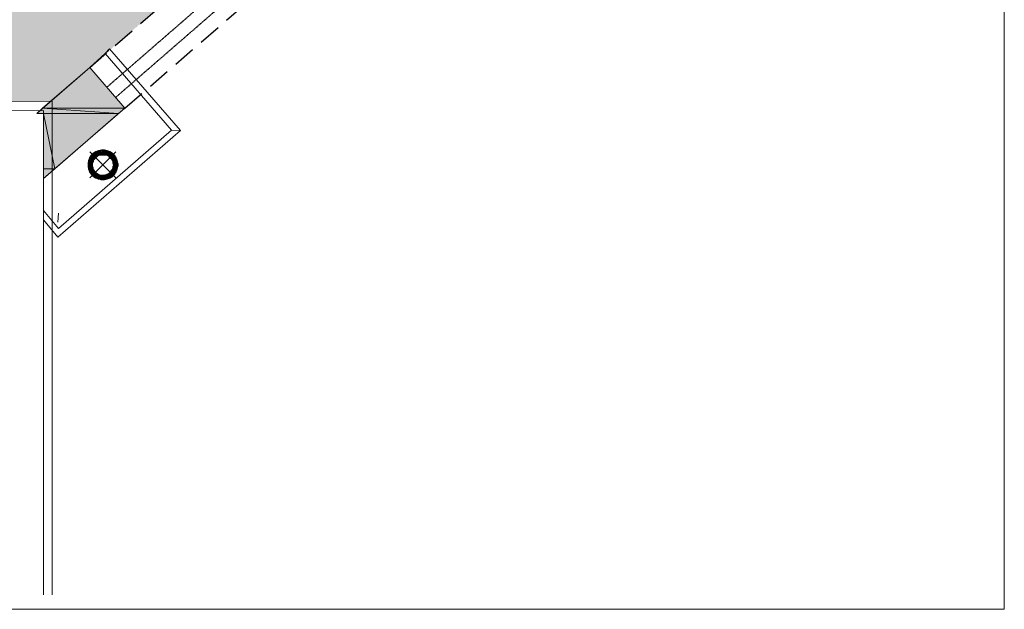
# Model space of a CAD drawing. Header units: millimetres. Extents: x 140304 to 319987, y -10756 to 142544.
# Tile 185 of 203: x 191594 to 197088, y 66071 to 69358. Entities that reach past the tile are written whole.
import ezdxf

# ---------------------------------------------------------------- set-up
doc = ezdxf.new("R2010")
doc.units = ezdxf.units.MM
doc.header["$LTSCALE"] = 10
doc.linetypes.add('( Hidden )', pattern=[0.375, 0.25, -0.125])
doc.layers.get('0').update_dxf_attribs({"linetype": 'CONTINUOUS'})
doc.layers.get('Defpoints').update_dxf_attribs({"color": 253, "linetype": 'CONTINUOUS'})
for name, color, linetype, lineweight in [('A wall', 1, 'CONTINUOUS', 15), ('ele_15', 34, 'CONTINUOUS', 15), ('FLOORING', 30, 'CONTINUOUS', 15), ('T', 2, 'CONTINUOUS', 20)]:
    doc.layers.add(name, color=color, linetype=linetype, lineweight=lineweight)
doc.layers.add('CT_BULKHEAD', color=7, linetype='( Hidden )', true_color=0x00c700)
doc.layers.add('CT_SIGNAGE', color=7, linetype='( Hidden )', true_color=0x0000e6)
doc.layers.add('H', color=7, linetype='CONTINUOUS', lineweight=53, true_color=0x0000d1)

# ---------------------------------------------------------------- blocks, each defined once
blk = doc.blocks.new('Base lucknow')
at = {"layer": 'H', "linetype": 'Continuous'}
for points in [[(161693.5, 88759), (161956, 88987.3), (162151.9, 88759), (161693.5, 88759)], [(161660.9, 88730.8), (161693.5, 88759), (162151.9, 88759), (162116.2, 88730.8), (161660.9, 88730.8)], [(161696.5, 88367.4), (161696.5, 88730.8), (161760.3, 88420.8), (161696.5, 88367.4)], [(161760.3, 88420.8), (161696.5, 88730.8), (162116.2, 88730.8), (161760.3, 88420.8)], [(161948.6, 88456.4), (162016.8, 88524.6), (162019.9, 88524.6), (161945.7, 88450.5), (161948.6, 88456.4)], [(161945.7, 88450.5), (162019.9, 88524.6), (162031.7, 88524.6), (161945.7, 88443.1), (161945.7, 88450.5)], [(161948.6, 88456.4), (161948.6, 88468.3), (162006.5, 88520.2), (162016.8, 88524.6), (161948.6, 88456.4)], [(161948.6, 88468.3), (162003.5, 88520.2), (162006.5, 88520.2), (161948.6, 88468.3)], [(161953.1, 88471.2), (161956, 88481.6), (161991.7, 88517.2), (162003.5, 88520.2), (161953.1, 88471.2)], [(161960.5, 88484.6), (161963.4, 88496.5), (161978.3, 88506.8), (161988.7, 88514.2), (161960.5, 88484.6)], [(161963.4, 88496.5), (161973.9, 88506.8), (161978.3, 88506.8), (161963.4, 88496.5)], [(162034.7, 88524.6), (161999.1, 88492), (162031.7, 88524.6), (162034.7, 88524.6)], [(161999.1, 88492), (162034.7, 88524.6), (162037.6, 88524.6), (162009.4, 88499.4), (161999.1, 88492)], [(162009.4, 88499.4), (162037.6, 88524.6), (162045.1, 88524.6), (162019.9, 88499.4), (162009.4, 88499.4)], [(162019.9, 88499.4), (162045.1, 88524.6), (162049.5, 88524.6), (162027.3, 88499.4), (162019.9, 88499.4)], [(162027.3, 88499.4), (162049.5, 88524.6), (162052.5, 88520.2), (162031.7, 88499.4), (162027.3, 88499.4)], [(162031.7, 88499.4), (162052.5, 88520.2), (162062.8, 88517.2), (162045.1, 88499.4), (162031.7, 88499.4)], [(162045.1, 88499.4), (162062.8, 88517.2), (162070.2, 88514.2), (162052.5, 88496.5), (162045.1, 88499.4)], [(162052.5, 88496.5), (162070.2, 88514.2), (162077.7, 88509.8), (162059.9, 88492), (162052.5, 88496.5)], [(162059.9, 88492), (162077.7, 88509.8), (162080.6, 88506.8), (162062.8, 88489.1), (162059.9, 88492)], [(162062.8, 88489.1), (162080.6, 88506.8), (162088, 88499.4), (162070.2, 88481.6), (162062.8, 88489.1)], [(161945.7, 88443.1), (161991.7, 88484.6), (161985.7, 88478.6), (161945.7, 88443.1)], [(161945.7, 88443.1), (161985.7, 88478.6), (161945.7, 88438.6), (161945.7, 88443.1)], [(161945.7, 88438.6), (161978.3, 88471.2), (161978.3, 88463.8), (161945.7, 88435.7), (161945.7, 88438.6)], [(161945.7, 88435.7), (161978.3, 88463.8), (161973.9, 88460.8), (161948.6, 88431.2), (161945.7, 88435.7)], [(161948.6, 88431.2), (161973.9, 88460.8), (161970.9, 88450.5), (161948.6, 88425.3), (161948.6, 88431.2)], [(161948.6, 88425.3), (161970.9, 88450.5), (161970.9, 88443.1), (161948.6, 88420.8), (161948.6, 88425.3)], [(162070.2, 88481.6), (162088, 88499.4), (162095.4, 88492), (162077.7, 88474.2), (162070.2, 88481.6)], [(162085.1, 88420.8), (162113.3, 88450.5), (162113.3, 88446), (162082.2, 88419.4), (162077.7, 88410.5), (162074.7, 88410.5), (162082.2, 88419.4), (162085.1, 88420.8)], [(162077.7, 88474.2), (162095.4, 88492), (162098.5, 88489.1), (162080.6, 88471.2), (162077.7, 88474.2)], [(162080.6, 88471.2), (162098.5, 88489.1), (162102.9, 88481.6), (162085.1, 88463.8), (162080.6, 88471.2)], [(162085.1, 88463.8), (162102.9, 88481.6), (162105.9, 88474.2), (162085.1, 88453.4), (162085.1, 88463.8)], [(162085.1, 88453.4), (162105.9, 88474.2), (162108.8, 88463.8), (162088, 88443.1), (162085.1, 88453.4)], [(162088, 88443.1), (162108.8, 88463.8), (162108.8, 88460.8), (162085.1, 88435.7), (162088, 88443.1)], [(162085.1, 88435.7), (162108.8, 88460.8), (162108.8, 88456.4), (162085.1, 88431.2), (162085.1, 88435.7)], [(162085.1, 88431.2), (162108.8, 88456.4), (162113.3, 88450.5), (162085.1, 88420.8), (162085.1, 88431.2)], [(161948.6, 88420.8), (161970.9, 88443.1), (161970.9, 88438.6), (161953.1, 88417.9), (161948.6, 88420.8)], [(161953.1, 88417.9), (161970.9, 88438.6), (161973.9, 88428.2), (161956, 88407.4), (161953.1, 88417.9)], [(161956, 88407.4), (161973.9, 88428.2), (161973.9, 88425.3), (161956, 88407.4)], [(161956, 88407.4), (161973.9, 88425.3), (161978.3, 88417.9), (161960.5, 88400), (161956, 88407.4)], [(161960.5, 88400), (161978.3, 88417.9), (161981.3, 88410.5), (161963.4, 88392.6), (161960.5, 88400)], [(161963.4, 88392.6), (161981.3, 88410.5), (161985.7, 88407.4), (161967.9, 88389.7), (161963.4, 88392.6)], [(161967.9, 88389.7), (161985.7, 88407.4), (161991.7, 88400), (161973.9, 88382.3), (161967.9, 88389.7)], [(161973.9, 88382.3), (161991.7, 88400), (161999.1, 88392.6), (161981.3, 88374.8), (161973.9, 88382.3)], [(162024.3, 88361.5), (162052.5, 88392.6), (162062.8, 88395.6), (162027.3, 88361.5), (162024.3, 88361.5)], [(162027.3, 88361.5), (162113.3, 88446), (162113.3, 88443.1), (162031.7, 88361.5), (162027.3, 88361.5)], [(162031.7, 88361.5), (162113.3, 88443.1), (162113.3, 88438.6), (162034.7, 88361.5), (162031.7, 88361.5)], [(162034.7, 88361.5), (162113.3, 88438.6), (162108.8, 88428.2), (162045.1, 88364.5), (162034.7, 88361.5)], [(162045.1, 88364.5), (162108.8, 88428.2), (162108.8, 88425.3), (162049.5, 88364.5), (162045.1, 88364.5)], [(162049.5, 88364.5), (162108.8, 88425.3), (162105.9, 88413.4), (162059.9, 88367.4), (162049.5, 88364.5)], [(162059.9, 88367.4), (162105.9, 88413.4), (162102.9, 88407.4), (162062.8, 88367.4), (162059.9, 88367.4)], [(162062.8, 88367.4), (162102.9, 88407.4), (162098.5, 88400), (162074.7, 88374.8), (162062.8, 88367.4)], [(162070.2, 88403), (162074.7, 88410.5), (162113.3, 88446), (162070.2, 88403)], [(162074.7, 88374.8), (162098.5, 88400), (162095.4, 88392.6), (162074.7, 88374.8)], [(161981.3, 88374.8), (161999.1, 88392.6), (162006.5, 88389.7), (161988.7, 88371.9), (161981.3, 88374.8)], [(161988.7, 88371.9), (162006.5, 88389.7), (162009.4, 88389.7), (161991.7, 88371.9), (161988.7, 88371.9)], [(161991.7, 88371.9), (162009.4, 88389.7), (162019.9, 88385.2), (162003.5, 88367.4), (161991.7, 88371.9)], [(162003.5, 88367.4), (162019.9, 88385.2), (162024.3, 88385.2), (162003.5, 88364.5), (162003.5, 88367.4)], [(162003.5, 88364.5), (162024.3, 88385.2), (162031.7, 88385.2), (162009.4, 88364.5), (162003.5, 88364.5)], [(162016.8, 88361.5), (162009.4, 88364.5), (162031.7, 88385.2), (162042.1, 88389.7), (162016.8, 88361.5)], [(162016.8, 88361.5), (162045.1, 88389.7), (162052.5, 88392.6), (162024.3, 88361.5), (162016.8, 88361.5)], [(162016.8, 88361.5), (162042.1, 88389.7), (162045.1, 88389.7), (162016.8, 88361.5)], [(162074.7, 88374.8), (162095.4, 88392.6), (162077.7, 88374.8), (162074.7, 88374.8)]]:
    blk.add_hatch(color=256, dxfattribs=at).paths.add_polyline_path(points)
for points in [[(161956, 88987.3), (162062.8, 89083.8)], [(162042.1, 89066), (162065.8, 89091.2)], [(162411.3, 88638.8), (162042.1, 89066)], [(162065.8, 89091.2), (162461.8, 88635.9)], [(161660.9, 88730.8), (161956, 88987.3)], [(161692.1, 88760.4), (161956, 88987.3)], [(161956, 88987.3), (162151.9, 88760.4)], [(161956, 88987.3), (162151.9, 88760.4)], [(156044.5, 88791.6), (161745.5, 88799)], [(161745.5, 88799), (161745.5, 86047.9)], [(161660.9, 88730.8), (161692.1, 88760.4)], [(162116.2, 88730.8), (161660.9, 88730.8)], [(161696.5, 88730.8), (161660.9, 88730.8)], [(162151.9, 88760.4), (161692.1, 88760.4)], [(162151.9, 88760.4), (161692.1, 88760.4)], [(161692.1, 88760.4), (162116.2, 88730.8)], [(161692.1, 88760.4), (162116.2, 88730.8)], [(162151.9, 88760.4), (161696.5, 88368.9)], [(161696.5, 88730.8), (161696.5, 88422.3)], [(161760.3, 88422.3), (161696.5, 88730.8)], [(161696.5, 88730.8), (162116.2, 88730.8)], [(161760.3, 88422.3), (161696.5, 88730.8)], [(161696.5, 88368.9), (161696.5, 88730.8)], [(162116.2, 88730.8), (161760.3, 88422.3)], [(162116.2, 88730.8), (162151.9, 88760.4)], [(162461.8, 88635.9), (161778.1, 88041.2)], [(161781.1, 88090.1), (162411.3, 88638.8)], [(162411.3, 88638.8), (162461.8, 88635.9)], [(162019.9, 88524.6), (161945.7, 88450.5)], [(162019.9, 88524.6), (161945.7, 88450.5)], [(161945.7, 88450.5), (162030.2, 88524.6)], [(161945.7, 88450.5), (162030.2, 88524.6)], [(162030.2, 88524.6), (161945.7, 88443.1)], [(161948.6, 88468.3), (162016.8, 88524.6)], [(161948.6, 88468.3), (162016.8, 88524.6)], [(162016.8, 88524.6), (161948.6, 88457.9)], [(162016.8, 88524.6), (161948.6, 88457.9)], [(161948.6, 88457.9), (162019.9, 88524.6)], [(161948.6, 88457.9), (162019.9, 88524.6)], [(162006.5, 88521.7), (161948.6, 88468.3)], [(162006.5, 88521.7), (161948.6, 88468.3)], [(162002, 88521.7), (161953.1, 88471.2)], [(162002, 88521.7), (161953.1, 88471.2)], [(161953.1, 88471.2), (162006.5, 88521.7)], [(161953.1, 88471.2), (162006.5, 88521.7)], [(161956, 88481.6), (162002, 88521.7)], [(161956, 88481.6), (162002, 88521.7)], [(161991.7, 88517.2), (161956, 88481.6)], [(161991.7, 88517.2), (161956, 88481.6)], [(162101.4, 88517.2), (161956, 88371.9)], [(161956, 88517.2), (162101.4, 88371.9)], [(161959.1, 88486), (161991.7, 88517.2)], [(161959.1, 88486), (161991.7, 88517.2)], [(161988.7, 88514.2), (161959.1, 88486)], [(161988.7, 88514.2), (161959.1, 88486)], [(161963.4, 88496.5), (161988.7, 88514.2)], [(161963.4, 88496.5), (161988.7, 88514.2)], [(161973.9, 88506.8), (161963.4, 88496.5)], [(161963.4, 88496.5), (161973.9, 88506.8)], [(161976.8, 88506.8), (161963.4, 88496.5)], [(161969.4, 88503.9), (161963.4, 88497.9)], [(161975.4, 88509.8), (161969.4, 88503.9)], [(161990.2, 88518.7), (161975.4, 88509.8)], [(161988.7, 88514.2), (161976.8, 88506.8)], [(161991.7, 88517.2), (161988.7, 88514.2)], [(162005, 88524.6), (161990.2, 88518.7)], [(162030.2, 88524.6), (161991.7, 88486)], [(161991.7, 88486), (162034.7, 88524.6)], [(161991.7, 88486), (162034.7, 88524.6)], [(162002, 88521.7), (161991.7, 88517.2)], [(162034.7, 88524.6), (161999.1, 88493.4)], [(162034.7, 88524.6), (161999.1, 88493.4)], [(161999.1, 88493.4), (162034.7, 88524.6)], [(161999.1, 88493.4), (162034.7, 88524.6)], [(162034.7, 88524.6), (161999.1, 88493.4)], [(162034.7, 88524.6), (161999.1, 88493.4)], [(161999.1, 88493.4), (162037.6, 88524.6)], [(161999.1, 88493.4), (162037.6, 88524.6)], [(162006.5, 88521.7), (162002, 88521.7)], [(162021.3, 88529.1), (162005, 88524.6)], [(162016.8, 88524.6), (162006.5, 88521.7)], [(162037.6, 88524.6), (162009.4, 88499.4)], [(162037.6, 88524.6), (162009.4, 88499.4)], [(162009.4, 88499.4), (162045.1, 88524.6)], [(162009.4, 88499.4), (162045.1, 88524.6)], [(162022.8, 88503.9), (162012.5, 88500.9)], [(162019.9, 88524.6), (162016.8, 88524.6)], [(162030.2, 88524.6), (162019.9, 88524.6)], [(162045.1, 88524.6), (162019.9, 88499.4)], [(162045.1, 88524.6), (162019.9, 88499.4)], [(162019.9, 88499.4), (162048, 88524.6)], [(162019.9, 88499.4), (162048, 88524.6)], [(162037.6, 88529.1), (162021.3, 88529.1)], [(162034.7, 88503.9), (162022.8, 88503.9)], [(162048, 88524.6), (162027.3, 88499.4)], [(162048, 88524.6), (162027.3, 88499.4)], [(162027.3, 88499.4), (162052.5, 88521.7)], [(162027.3, 88499.4), (162052.5, 88521.7)], [(162034.7, 88524.6), (162030.2, 88524.6)], [(162052.5, 88521.7), (162030.2, 88499.4)], [(162052.5, 88521.7), (162030.2, 88499.4)], [(162030.2, 88499.4), (162062.8, 88517.2)], [(162030.2, 88499.4), (162062.8, 88517.2)], [(162034.7, 88524.6), (162034.7, 88524.6)], [(162034.7, 88524.6), (162034.7, 88524.6)], [(162037.6, 88524.6), (162034.7, 88524.6)], [(162045.1, 88500.9), (162034.7, 88503.9)], [(162052.5, 88524.6), (162037.6, 88529.1)], [(162045.1, 88524.6), (162037.6, 88524.6)], [(162062.8, 88517.2), (162042.1, 88499.4)], [(162062.8, 88517.2), (162042.1, 88499.4)], [(162042.1, 88499.4), (162062.8, 88517.2)], [(162062.8, 88517.2), (162042.1, 88499.4)], [(162048, 88524.6), (162045.1, 88524.6)], [(162045.1, 88499.4), (162062.8, 88517.2)], [(162062.8, 88517.2), (162045.1, 88499.4)], [(162045.1, 88499.4), (162070.2, 88514.2)], [(162045.1, 88499.4), (162070.2, 88514.2)], [(162052.5, 88521.7), (162048, 88524.6)], [(162067.3, 88518.7), (162052.5, 88524.6)], [(162062.8, 88517.2), (162052.5, 88521.7)], [(162070.2, 88514.2), (162052.5, 88496.5)], [(162070.2, 88514.2), (162052.5, 88496.5)], [(162052.5, 88496.5), (162077.7, 88511.3)], [(162052.5, 88496.5), (162077.7, 88511.3)], [(162077.7, 88511.3), (162059.9, 88493.4)], [(162077.7, 88511.3), (162059.9, 88493.4)], [(162059.9, 88493.4), (162080.6, 88506.8)], [(162059.9, 88493.4), (162080.6, 88506.8)], [(162062.8, 88517.2), (162062.8, 88517.2)], [(162070.2, 88514.2), (162062.8, 88517.2)], [(162080.6, 88506.8), (162062.8, 88489.1)], [(162080.6, 88506.8), (162062.8, 88489.1)], [(162082.2, 88509.8), (162067.3, 88518.7)], [(162077.7, 88511.3), (162070.2, 88514.2)], [(162080.6, 88506.8), (162077.7, 88511.3)], [(162088, 88499.4), (162080.6, 88506.8)], [(162088, 88503.9), (162082.2, 88509.8)], [(162094, 88497.9), (162088, 88503.9)], [(161945.7, 88443.1), (161991.7, 88486)], [(161984.2, 88478.6), (161945.7, 88443.1)], [(161945.7, 88443.1), (161984.2, 88478.6)], [(161984.2, 88478.6), (161945.7, 88443.1)], [(161984.2, 88478.6), (161945.7, 88443.1)], [(161945.7, 88443.1), (161976.8, 88471.2)], [(161945.7, 88443.1), (161976.8, 88471.2)], [(161976.8, 88471.2), (161945.7, 88440.1)], [(161976.8, 88471.2), (161945.7, 88440.1)], [(161948.6, 88468.3), (161945.7, 88453.4)], [(161945.7, 88440.1), (161976.8, 88463.8)], [(161945.7, 88440.1), (161976.8, 88463.8)], [(161976.8, 88463.8), (161945.7, 88435.7)], [(161976.8, 88463.8), (161945.7, 88435.7)], [(161945.7, 88435.7), (161973.9, 88460.8)], [(161945.7, 88435.7), (161973.9, 88460.8)], [(161945.7, 88450.5), (161948.6, 88457.9)], [(161945.7, 88453.4), (161945.7, 88437.1)], [(161945.7, 88443.1), (161945.7, 88450.5)], [(161954.6, 88484.6), (161948.6, 88468.3)], [(161948.6, 88468.3), (161953.1, 88471.2)], [(161948.6, 88457.9), (161948.6, 88468.3)], [(161973.9, 88460.8), (161948.6, 88432.7)], [(161973.9, 88460.8), (161948.6, 88432.7)], [(161948.6, 88432.7), (161970.9, 88450.5)], [(161948.6, 88432.7), (161970.9, 88450.5)], [(161970.9, 88450.5), (161948.6, 88425.3)], [(161970.9, 88450.5), (161948.6, 88425.3)], [(161953.1, 88471.2), (161956, 88481.6)], [(161963.4, 88497.9), (161954.6, 88484.6)], [(161956, 88481.6), (161959.1, 88486)], [(161959.1, 88486), (161963.4, 88496.5)], [(161972.3, 88462.3), (161970.9, 88450.5)], [(161970.9, 88450.5), (161973.9, 88460.8)], [(161970.9, 88443.1), (161970.9, 88450.5)], [(161970.9, 88450.5), (161970.9, 88438.6)], [(161976.8, 88472.8), (161972.3, 88462.3)], [(161973.9, 88460.8), (161976.8, 88463.8)], [(161982.8, 88481.6), (161976.8, 88472.8)], [(161976.8, 88471.2), (161984.2, 88478.6)], [(161976.8, 88463.8), (161976.8, 88471.2)], [(161987.2, 88486), (161982.8, 88481.6)], [(161991.7, 88486), (161984.2, 88478.6)], [(161991.7, 88490.5), (161987.2, 88486)], [(162002, 88496.5), (161991.7, 88490.5)], [(161999.1, 88493.4), (161991.7, 88486)], [(162009.4, 88499.4), (161999.1, 88493.4)], [(162012.5, 88500.9), (162002, 88496.5)], [(162019.9, 88499.4), (162009.4, 88499.4)], [(162027.3, 88499.4), (162019.9, 88499.4)], [(162030.2, 88499.4), (162027.3, 88499.4)], [(162042.1, 88499.4), (162030.2, 88499.4)], [(162042.1, 88499.4), (162045.1, 88499.4)], [(162056.9, 88496.5), (162045.1, 88500.9)], [(162052.5, 88496.5), (162045.1, 88499.4)], [(162059.9, 88493.4), (162052.5, 88496.5)], [(162065.8, 88490.5), (162056.9, 88496.5)], [(162062.8, 88489.1), (162059.9, 88493.4)], [(162062.8, 88489.1), (162088, 88499.4)], [(162062.8, 88489.1), (162088, 88499.4)], [(162070.2, 88481.6), (162062.8, 88489.1)], [(162070.2, 88486), (162065.8, 88490.5)], [(162088, 88499.4), (162070.2, 88481.6)], [(162088, 88499.4), (162070.2, 88481.6)], [(162070.2, 88481.6), (162088, 88499.4)], [(162070.2, 88481.6), (162088, 88499.4)], [(162088, 88499.4), (162070.2, 88481.6)], [(162088, 88499.4), (162070.2, 88481.6)], [(162070.2, 88481.6), (162095.4, 88493.4)], [(162070.2, 88481.6), (162095.4, 88493.4)], [(162074.7, 88481.6), (162070.2, 88486)], [(162077.7, 88475.7), (162070.2, 88481.6)], [(162080.6, 88472.8), (162074.7, 88481.6)], [(162095.4, 88493.4), (162077.7, 88475.7)], [(162095.4, 88493.4), (162077.7, 88475.7)], [(162077.7, 88475.7), (162098.5, 88489.1)], [(162077.7, 88475.7), (162098.5, 88489.1)], [(162080.6, 88471.2), (162077.7, 88475.7)], [(162098.5, 88489.1), (162080.6, 88471.2)], [(162098.5, 88489.1), (162080.6, 88471.2)], [(162080.6, 88471.2), (162101.4, 88481.6)], [(162080.6, 88471.2), (162101.4, 88481.6)], [(162085.1, 88462.3), (162080.6, 88472.8)], [(162083.6, 88463.8), (162080.6, 88471.2)], [(162101.4, 88481.6), (162083.6, 88463.8)], [(162101.4, 88481.6), (162083.6, 88463.8)], [(162083.6, 88463.8), (162105.9, 88475.7)], [(162083.6, 88463.8), (162105.9, 88475.7)], [(162105.9, 88475.7), (162083.6, 88453.4)], [(162105.9, 88475.7), (162083.6, 88453.4)], [(162083.6, 88453.4), (162105.9, 88475.7)], [(162083.6, 88453.4), (162105.9, 88475.7)], [(162105.9, 88475.7), (162083.6, 88453.4)], [(162105.9, 88475.7), (162083.6, 88453.4)], [(162083.6, 88453.4), (162083.6, 88463.8)], [(162083.6, 88453.4), (162108.8, 88463.8)], [(162083.6, 88453.4), (162108.8, 88463.8)], [(162108.8, 88460.8), (162083.6, 88435.7)], [(162108.8, 88460.8), (162083.6, 88435.7)], [(162083.6, 88435.7), (162108.8, 88457.9)], [(162083.6, 88435.7), (162108.8, 88457.9)], [(162108.8, 88457.9), (162083.6, 88432.7)], [(162108.8, 88457.9), (162083.6, 88432.7)], [(162088, 88443.1), (162083.6, 88453.4)], [(162083.6, 88432.7), (162113.3, 88450.5)], [(162083.6, 88432.7), (162113.3, 88450.5)], [(162113.3, 88450.5), (162083.6, 88422.3)], [(162113.3, 88450.5), (162083.6, 88422.3)], [(162088, 88450.5), (162085.1, 88462.3)], [(162088, 88499.4), (162088, 88499.4)], [(162088, 88499.4), (162088, 88499.4)], [(162095.4, 88493.4), (162088, 88499.4)], [(162108.8, 88463.8), (162088, 88443.1)], [(162108.8, 88463.8), (162088, 88443.1)], [(162088, 88443.1), (162108.8, 88460.8)], [(162088, 88443.1), (162108.8, 88460.8)], [(162088, 88438.6), (162088, 88450.5)], [(162102.9, 88484.6), (162094, 88497.9)], [(162098.5, 88489.1), (162095.4, 88493.4)], [(162101.4, 88481.6), (162098.5, 88489.1)], [(162105.9, 88475.7), (162101.4, 88481.6)], [(162108.8, 88468.3), (162102.9, 88484.6)], [(162105.9, 88475.7), (162105.9, 88475.7)], [(162105.9, 88475.7), (162105.9, 88475.7)], [(162108.8, 88463.8), (162105.9, 88475.7)], [(162111.8, 88453.4), (162108.8, 88468.3)], [(162108.8, 88460.8), (162108.8, 88463.8)], [(162108.8, 88457.9), (162108.8, 88460.8)], [(162113.3, 88450.5), (162108.8, 88457.9)], [(162111.8, 88437.1), (162111.8, 88453.4)], [(162113.3, 88446), (162113.3, 88450.5)], [(161696.5, 88422.3), (161760.3, 88422.3)], [(161696.5, 88422.3), (161760.3, 88422.3)], [(161760.3, 88422.3), (161696.5, 88368.9)], [(161696.5, 88368.9), (161696.5, 88422.3)], [(161945.7, 88440.1), (161945.7, 88443.1)], [(161945.7, 88435.7), (161945.7, 88440.1)], [(161945.7, 88437.1), (161948.6, 88420.8)], [(161948.6, 88432.7), (161945.7, 88435.7)], [(161948.6, 88425.3), (161970.9, 88443.1)], [(161948.6, 88425.3), (161970.9, 88443.1)], [(161970.9, 88443.1), (161948.6, 88422.3)], [(161970.9, 88443.1), (161948.6, 88422.3)], [(161948.6, 88422.3), (161970.9, 88440.1)], [(161948.6, 88422.3), (161970.9, 88440.1)], [(161948.6, 88425.3), (161948.6, 88432.7)], [(161948.6, 88422.3), (161948.6, 88425.3)], [(161953.1, 88417.9), (161948.6, 88422.3)], [(161948.6, 88420.8), (161954.6, 88406)], [(161970.9, 88440.1), (161953.1, 88417.9)], [(161970.9, 88440.1), (161953.1, 88417.9)], [(161953.1, 88417.9), (161973.9, 88428.2)], [(161953.1, 88417.9), (161973.9, 88428.2)], [(161956, 88407.4), (161953.1, 88417.9)], [(161954.6, 88406), (161963.4, 88392.6)], [(161973.9, 88428.2), (161956, 88407.4)], [(161956, 88407.4), (161973.9, 88428.2)], [(161973.9, 88425.3), (161956, 88407.4)], [(161956, 88407.4), (161973.9, 88425.3)], [(161973.9, 88425.3), (161956, 88407.4)], [(161973.9, 88425.3), (161956, 88407.4)], [(161956, 88407.4), (161976.8, 88417.9)], [(161956, 88407.4), (161976.8, 88417.9)], [(161959.1, 88400), (161956, 88407.4)], [(161976.8, 88417.9), (161959.1, 88400)], [(161976.8, 88417.9), (161959.1, 88400)], [(161959.1, 88400), (161981.3, 88410.5)], [(161959.1, 88400), (161981.3, 88410.5)], [(161963.4, 88392.6), (161959.1, 88400)], [(161981.3, 88410.5), (161963.4, 88392.6)], [(161981.3, 88410.5), (161963.4, 88392.6)], [(161963.4, 88392.6), (161984.2, 88407.4)], [(161963.4, 88392.6), (161984.2, 88407.4)], [(161984.2, 88407.4), (161966.5, 88389.7)], [(161984.2, 88407.4), (161966.5, 88389.7)], [(161966.5, 88389.7), (161991.7, 88400)], [(161966.5, 88389.7), (161991.7, 88400)], [(161970.9, 88440.1), (161970.9, 88443.1)], [(161973.9, 88428.2), (161970.9, 88440.1)], [(161970.9, 88438.6), (161972.3, 88428.2)], [(161972.3, 88428.2), (161976.8, 88417.9)], [(161973.9, 88428.2), (161973.9, 88425.3)], [(161976.8, 88417.9), (161973.9, 88425.3)], [(161991.7, 88400), (161973.9, 88382.3)], [(161991.7, 88400), (161973.9, 88382.3)], [(161973.9, 88382.3), (161991.7, 88400)], [(161973.9, 88382.3), (161991.7, 88400)], [(161991.7, 88400), (161973.9, 88382.3)], [(161991.7, 88400), (161973.9, 88382.3)], [(161981.3, 88410.5), (161976.8, 88417.9)], [(161976.8, 88417.9), (161982.8, 88407.4)], [(161984.2, 88407.4), (161981.3, 88410.5)], [(161982.8, 88407.4), (161987.2, 88403)], [(161991.7, 88400), (161984.2, 88407.4)], [(161987.2, 88403), (161991.7, 88400)], [(161991.7, 88400), (161991.7, 88400)], [(161991.7, 88400), (161991.7, 88400)], [(161999.1, 88392.6), (161991.7, 88400)], [(161991.7, 88400), (162002, 88392.6)], [(162024.3, 88361.5), (162062.8, 88397.1)], [(162024.3, 88361.5), (162062.8, 88397.1)], [(162113.3, 88446), (162027.3, 88361.5)], [(162027.3, 88361.5), (162113.3, 88443.1)], [(162027.3, 88361.5), (162113.3, 88443.1)], [(162070.2, 88404.5), (162027.3, 88361.5)], [(162027.3, 88361.5), (162070.2, 88404.5)], [(162070.2, 88404.5), (162027.3, 88361.5)], [(162062.8, 88397.1), (162027.3, 88361.5)], [(162027.3, 88361.5), (162062.8, 88397.1)], [(162113.3, 88443.1), (162030.2, 88361.5)], [(162113.3, 88443.1), (162030.2, 88361.5)], [(162030.2, 88361.5), (162113.3, 88440.1)], [(162030.2, 88361.5), (162113.3, 88440.1)], [(162113.3, 88440.1), (162034.7, 88361.5)], [(162113.3, 88440.1), (162034.7, 88361.5)], [(162034.7, 88361.5), (162108.8, 88428.2)], [(162034.7, 88361.5), (162108.8, 88428.2)], [(162108.8, 88428.2), (162045.1, 88364.5)], [(162108.8, 88428.2), (162045.1, 88364.5)], [(162045.1, 88364.5), (162108.8, 88425.3)], [(162045.1, 88364.5), (162108.8, 88425.3)], [(162108.8, 88425.3), (162048, 88364.5)], [(162108.8, 88425.3), (162048, 88364.5)], [(162048, 88364.5), (162105.9, 88414.9)], [(162048, 88364.5), (162105.9, 88414.9)], [(162062.8, 88397.1), (162052.5, 88392.6)], [(162056.9, 88392.6), (162065.8, 88400)], [(162105.9, 88414.9), (162059.9, 88368.9)], [(162105.9, 88414.9), (162059.9, 88368.9)], [(162059.9, 88368.9), (162101.4, 88407.4)], [(162059.9, 88368.9), (162101.4, 88407.4)], [(162101.4, 88407.4), (162062.8, 88368.9)], [(162101.4, 88407.4), (162062.8, 88368.9)], [(162062.8, 88397.1), (162070.2, 88404.5)], [(162062.8, 88368.9), (162098.5, 88400)], [(162062.8, 88368.9), (162098.5, 88400)], [(162065.8, 88400), (162070.2, 88403)], [(162113.3, 88446), (162070.2, 88404.5)], [(162070.2, 88404.5), (162073.2, 88410.5)], [(162070.2, 88403), (162074.7, 88407.4)], [(162073.2, 88410.5), (162113.3, 88446)], [(162113.3, 88446), (162073.2, 88410.5)], [(162073.2, 88410.5), (162113.3, 88446)], [(162073.2, 88410.5), (162113.3, 88446)], [(162077.7, 88410.5), (162073.2, 88410.5)], [(162098.5, 88400), (162073.2, 88374.8)], [(162073.2, 88374.8), (162098.5, 88400)], [(162074.7, 88407.4), (162080.6, 88417.9)], [(162113.3, 88446), (162077.7, 88410.5)], [(162113.3, 88446), (162077.7, 88410.5)], [(162077.7, 88410.5), (162113.3, 88446)], [(162113.3, 88446), (162077.7, 88410.5)], [(162077.7, 88410.5), (162083.6, 88422.3)], [(162080.6, 88417.9), (162085.1, 88428.2)], [(162083.6, 88422.3), (162113.3, 88446)], [(162083.6, 88422.3), (162113.3, 88446)], [(162083.6, 88435.7), (162088, 88443.1)], [(162083.6, 88432.7), (162083.6, 88435.7)], [(162083.6, 88422.3), (162083.6, 88432.7)], [(162085.1, 88428.2), (162088, 88438.6)], [(162094, 88392.6), (162102.9, 88406)], [(162098.5, 88400), (162095.4, 88392.6)], [(162098.5, 88400), (162101.4, 88407.4)], [(162101.4, 88407.4), (162105.9, 88414.9)], [(162102.9, 88406), (162108.8, 88420.8)], [(162105.9, 88414.9), (162108.8, 88425.3)], [(162108.8, 88428.2), (162113.3, 88440.1)], [(162108.8, 88420.8), (162111.8, 88437.1)], [(162108.8, 88425.3), (162108.8, 88428.2)], [(162113.3, 88446), (162113.3, 88446)], [(162113.3, 88446), (162113.3, 88446)], [(162113.3, 88443.1), (162113.3, 88446)], [(162113.3, 88440.1), (162113.3, 88443.1)], [(161966.5, 88389.7), (161963.4, 88392.6)], [(161963.4, 88392.6), (161969.4, 88385.2)], [(161973.9, 88382.3), (161966.5, 88389.7)], [(161969.4, 88385.2), (161975.4, 88379.3)], [(161973.9, 88382.3), (161999.1, 88392.6)], [(161973.9, 88382.3), (161999.1, 88392.6)], [(161981.3, 88374.8), (161973.9, 88382.3)], [(161975.4, 88379.3), (161990.2, 88370.4)], [(161999.1, 88392.6), (161981.3, 88374.8)], [(161999.1, 88392.6), (161981.3, 88374.8)], [(161981.3, 88374.8), (162006.5, 88389.7)], [(161981.3, 88374.8), (162006.5, 88389.7)], [(161988.7, 88371.9), (161981.3, 88374.8)], [(162006.5, 88389.7), (161988.7, 88371.9)], [(162006.5, 88389.7), (161988.7, 88371.9)], [(161988.7, 88371.9), (162009.4, 88389.7)], [(161988.7, 88371.9), (162009.4, 88389.7)], [(161991.7, 88371.9), (161988.7, 88371.9)], [(161990.2, 88370.4), (162005, 88364.5)], [(162009.4, 88389.7), (161991.7, 88371.9)], [(162009.4, 88389.7), (161991.7, 88371.9)], [(161991.7, 88371.9), (162019.9, 88386.7)], [(161991.7, 88371.9), (162019.9, 88386.7)], [(162002, 88368.9), (161991.7, 88371.9)], [(162006.5, 88389.7), (161999.1, 88392.6)], [(162002, 88392.6), (162012.5, 88388.2)], [(162019.9, 88386.7), (162002, 88368.9)], [(162019.9, 88386.7), (162002, 88368.9)], [(162002, 88368.9), (162024.3, 88386.7)], [(162002, 88368.9), (162024.3, 88386.7)], [(162024.3, 88386.7), (162002, 88364.5)], [(162024.3, 88386.7), (162002, 88364.5)], [(162002, 88364.5), (162030.2, 88386.7)], [(162002, 88364.5), (162030.2, 88386.7)], [(162002, 88364.5), (162002, 88368.9)], [(162009.4, 88364.5), (162002, 88364.5)], [(162005, 88364.5), (162021.3, 88361.5)], [(162009.4, 88389.7), (162006.5, 88389.7)], [(162019.9, 88386.7), (162009.4, 88389.7)], [(162009.4, 88364.5), (162042.1, 88389.7)], [(162009.4, 88364.5), (162042.1, 88389.7)], [(162030.2, 88386.7), (162009.4, 88364.5)], [(162030.2, 88386.7), (162009.4, 88364.5)], [(162016.8, 88361.5), (162009.4, 88364.5)], [(162012.5, 88388.2), (162022.8, 88386.7)], [(162016.8, 88361.5), (162052.5, 88392.6)], [(162016.8, 88361.5), (162052.5, 88392.6)], [(162042.1, 88389.7), (162016.8, 88361.5)], [(162045.1, 88389.7), (162016.8, 88361.5)], [(162016.8, 88361.5), (162045.1, 88389.7)], [(162045.1, 88389.7), (162016.8, 88361.5)], [(162016.8, 88361.5), (162042.1, 88389.7)], [(162045.1, 88389.7), (162016.8, 88361.5)], [(162024.3, 88361.5), (162016.8, 88361.5)], [(162024.3, 88386.7), (162019.9, 88386.7)], [(162021.3, 88361.5), (162037.6, 88361.5)], [(162022.8, 88386.7), (162034.7, 88386.7)], [(162052.5, 88392.6), (162024.3, 88361.5)], [(162052.5, 88392.6), (162024.3, 88361.5)], [(162030.2, 88386.7), (162024.3, 88386.7)], [(162027.3, 88361.5), (162024.3, 88361.5)], [(162030.2, 88361.5), (162027.3, 88361.5)], [(162042.1, 88389.7), (162030.2, 88386.7)], [(162034.7, 88361.5), (162030.2, 88361.5)], [(162034.7, 88386.7), (162045.1, 88388.2)], [(162045.1, 88364.5), (162034.7, 88361.5)], [(162037.6, 88361.5), (162052.5, 88364.5)], [(162042.1, 88389.7), (162045.1, 88389.7)], [(162052.5, 88392.6), (162045.1, 88389.7)], [(162045.1, 88388.2), (162056.9, 88392.6)], [(162048, 88364.5), (162045.1, 88364.5)], [(162059.9, 88368.9), (162048, 88364.5)], [(162052.5, 88364.5), (162067.3, 88370.4)], [(162062.8, 88368.9), (162059.9, 88368.9)], [(162073.2, 88374.8), (162062.8, 88368.9)], [(162067.3, 88370.4), (162082.2, 88379.3)], [(162073.2, 88374.8), (162095.4, 88392.6)], [(162095.4, 88392.6), (162073.2, 88374.8)], [(162095.4, 88392.6), (162073.2, 88374.8)], [(162077.7, 88374.8), (162095.4, 88392.6)], [(162088, 88386.7), (162077.7, 88374.8)], [(162082.2, 88379.3), (162088, 88385.2)], [(162095.4, 88392.6), (162088, 88386.7)], [(162088, 88385.2), (162094, 88392.6)], [(161696.5, 88137.5), (161696.5, 88190.9)], [(161696.5, 88190.9), (161781.1, 88090.1)], [(161778.1, 88125.7), (161781.1, 88176.1)], [(161778.1, 88041.2), (161696.5, 88137.5)]]:
    blk.add_lwpolyline(points)
at = {"layer": 'A wall', "ltscale": 0.25}
for points in [[(156093.4, 88742.7), (161696.5, 88748.5)], [(161696.5, 88748.5), (161696.5, 86047.9)]]:
    blk.add_lwpolyline(points, dxfattribs=at)
at = {"layer": 'T'}
for points in [[(167058.2, 85966.3), (167058.2, 100502.1)], [(140304.4, 85966.3), (167058.2, 85966.3)]]:
    blk.add_lwpolyline(points, dxfattribs=at)

msp = doc.modelspace()

# ---------------------------------------------------------------- hatches: boundary and pattern name
at = {"layer": 'FLOORING', "ltscale": 0.25, "true_color": 0xff4242}
h = msp.add_hatch(dxfattribs=at)
h.set_pattern_fill('SWAMP', color=20, style=0)
h.set_pattern_definition([(0, (187889.309, 68900.39), (12.7, 21.997), [3.175, -22.225]), (90, (187890.896, 68900.39), (-12.7, 21.997), [1.5875, -42.4066]), (90, (187891.293, 68900.39), (-12.7, 21.997), [1.27, -42.7241]), (90, (187890.5, 68900.39), (-12.7, 21.997), [1.27, -42.7241]), (60, (187891.69, 68900.39), (-12.69996, 21.99702), [1.016, -24.384]), (120, (187890.103, 68900.39), (-25.39996, 2e-05), [1.016, -24.384])])
edge = h.paths.add_edge_path()
edge.add_line((190404.8, 71714.2), (187889.3, 72441.4))
edge.add_line((187889.3, 72441.4), (187889.3, 68900.4))
edge.add_line((187889.3, 68900.4), (191766.5, 68903.3))
edge.add_line((191766.5, 68903.3), (193807.8, 70672.4))
edge.add_line((193807.8, 70672.4), (194010.1, 70859.9))
edge.add_line((194010.1, 70859.9), (194418.2, 71323.1))
edge.add_line((194418.2, 71323.1), (194825.7, 71961.4))
edge.add_arc((193877.6, 71818.6), 958.8, 8.5681, 44.0603)
edge.add_line((194566.6, 72485.4), (190404.8, 71714.2))

# ---------------------------------------------------------------- linework, layer by layer
at = {"layer": 'CT_BULKHEAD', "ltscale": 50}
for points in [[(191984.8, 69091.4), (193807.8, 70672.4, 0.053248), (194415.9, 71325.2, 0.053248)], [(192181.4, 68864.7), (194004.4, 70445.8, 0.053848), (194662.3, 71153.8), (194669, 71164.2)]]:
    msp.add_lwpolyline(points, format="xyb", dxfattribs=at)
at = {"layer": 'CT_SIGNAGE'}
for points in [[(192079.4, 68981.2), (193902.5, 70562.2, 0.053561), (194535.5, 71242.6), (194538.2, 71246.9)], [(192128.6, 68924.5), (193951.6, 70505.6, 0.053706), (194597, 71199.7), (194601.2, 71206.2)]]:
    msp.add_lwpolyline(points, format="xyb", dxfattribs=at)
at = {"layer": 'Defpoints', "ltscale": 0.25, "const_width": 0.1, "flags": 128}
msp.add_lwpolyline([(190404.8, 71714.2), (187889.3, 72441.4), (187889.3, 68900.4), (191766.5, 68903.3), (193807.8, 70672.4), (194010.1, 70859.9), (194418.2, 71323.1), (194825.7, 71961.4, 0.156114), (194566.6, 72485.4), (190404.8, 71714.2)], format="xyb", dxfattribs=at)

# ---------------------------------------------------------------- block references
at = {"layer": 'ele_15'}
msp.add_blockref('Base lucknow', (30029.5, -19895.7), dxfattribs=at)

doc.saveas('drawing.dxf')
